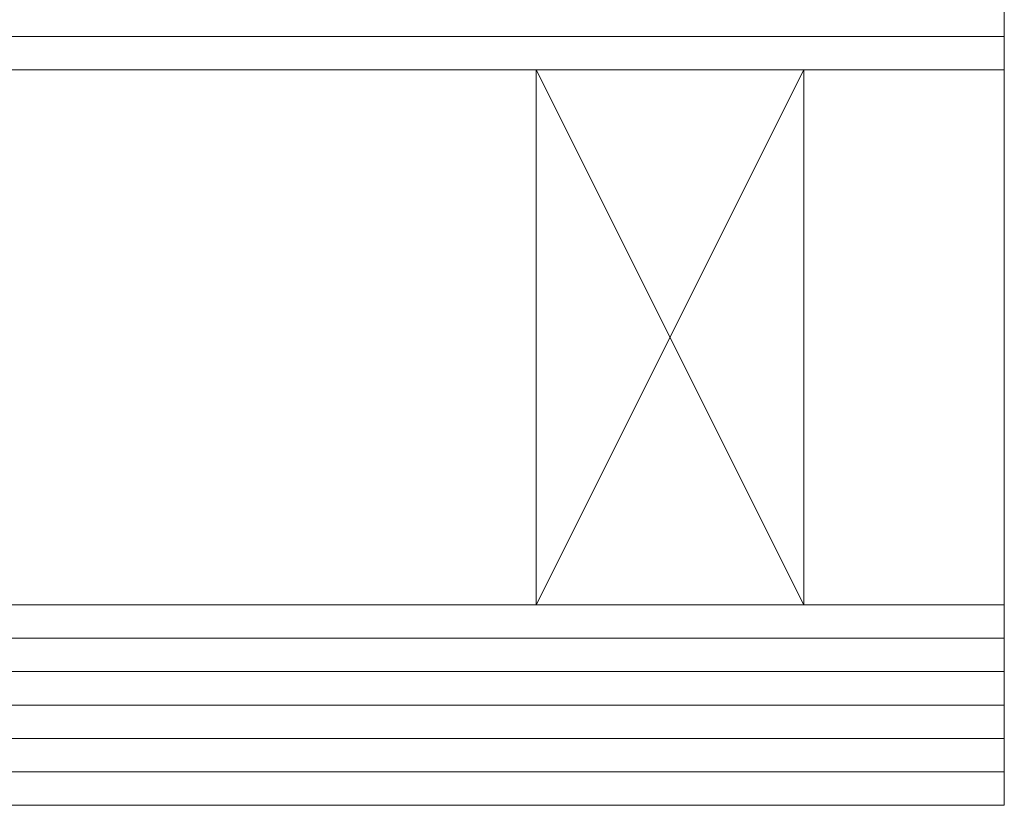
# Model space of a CAD drawing. Extents: x 1911006 to 2186114, y 709265 to 747216.
# Tile 114 of 256: x 1921441 to 1921470, y 735152 to 735176. Entities that reach past the tile are written whole.
import ezdxf

# ---------------------------------------------------------------- set-up
doc = ezdxf.new("R2010")
doc.units = 0
doc.header["$LTSCALE"] = 500
doc.header["$MEASUREMENT"] = 0
for name, color, linetype, lineweight in [('_MB_inne_0.15', 251, 'CONTINUOUS', 15), ('_MB_kreskowanie_szklo_0.09', 157, 'CONTINUOUS', 9), ('_MB_szklo_0.15', 142, 'CONTINUOUS', 15)]:
    doc.layers.add(name, color=color, linetype=linetype, lineweight=lineweight)

msp = doc.modelspace()

# ---------------------------------------------------------------- linework, layer by layer
at = {"layer": '_MB_inne_0.15', "color": 7}
msp.add_lwpolyline([(1921456.454, 735158.427), (1921456.454, 735174.427), (1921464.454, 735174.427), (1921464.454, 735158.427), (1921456.454, 735158.427), (1921464.454, 735174.427), (1921464.454, 735158.427), (1921456.454, 735174.427)], dxfattribs=at)
msp.add_lwpolyline([(1921464.454, 735174.427), (1921464.454, 735158.427), (1921470.454, 735158.427), (1921470.454, 735174.427)], close=True, dxfattribs=at)
at = {"layer": '_MB_kreskowanie_szklo_0.09', "color": 7}
for points in [[(1921470.454, 735175.427), (1921410.454, 735175.427)], [(1921470.454, 735157.427), (1921410.454, 735157.427)], [(1921470.454, 735156.427), (1921410.454, 735156.427)], [(1921470.454, 735155.427), (1921410.454, 735155.427)], [(1921470.454, 735154.427), (1921410.454, 735154.427)], [(1921470.454, 735153.427), (1921410.454, 735153.427)]]:
    msp.add_lwpolyline(points, dxfattribs=at)
at = {"layer": '_MB_szklo_0.15', "color": 7}
for points in [[(1921410.454, 735174.427), (1921470.454, 735174.427), (1921470.454, 735178.427), (1921410.454, 735178.427)], [(1921410.454, 735152.427), (1921470.454, 735152.427), (1921470.454, 735158.427), (1921410.454, 735158.427)]]:
    msp.add_lwpolyline(points, dxfattribs=at)

doc.saveas('drawing.dxf')
